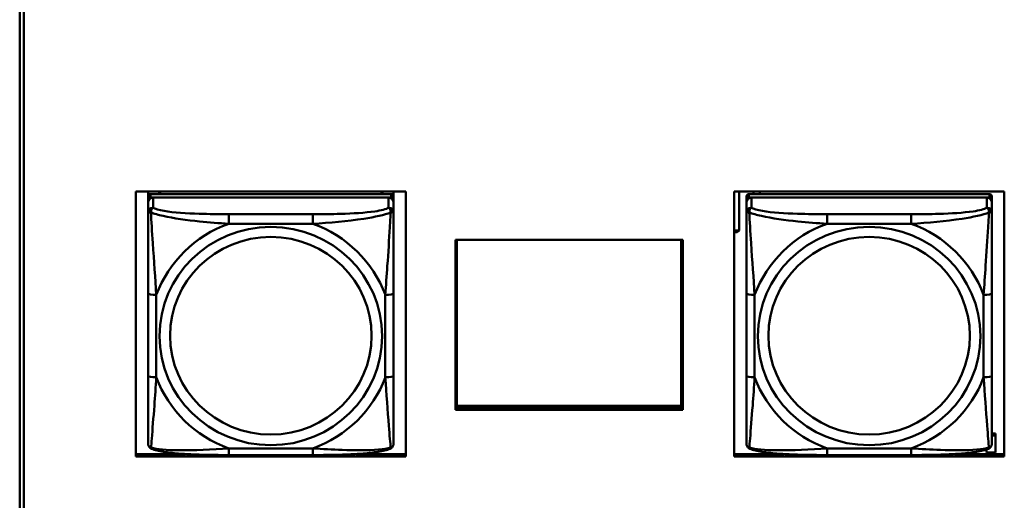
# Model space of a CAD drawing. Header units: inches. Extents: x 7.7 to 68.4, y -5.1 to 39.9.
# Tile 111 of 172: x 52.9 to 55.3, y 10.5 to 11.6. Entities that reach past the tile are written whole.
import ezdxf

# ---------------------------------------------------------------- set-up
doc = ezdxf.new("R2010")
doc.units = ezdxf.units.IN
doc.header["$MEASUREMENT"] = 0
doc.layers.add('Visible Edges(ROSSANSI)', color=7, linetype='Continuous', lineweight=50)
doc.layers.add('Visible Tangent Edges(ROSSANSI)', color=7, linetype='Continuous', lineweight=50)

msp = doc.modelspace()

# ---------------------------------------------------------------- linework, layer by layer
at = {"layer": 'Visible Edges(ROSSANSI)'}
for p, q in [((52.9145, 8.2273), (52.9145, 13.1804)), ((52.9245, 13.18), (52.9245, 8.2269)), ((53.1937, 10.5829), (53.1937, 11.2216)), ((53.1937, 11.2216), (53.8442, 11.2216)), ((53.2237, 11.2095), (53.2237, 11.2216)), ((53.2237, 11.2095), (53.2237, 11.2013)), ((53.8083, 11.2153), (53.2296, 11.2153)), ((53.2502, 11.2153), (53.2502, 11.2216)), ((53.254, 11.2153), (53.2509, 11.2216)), ((53.787, 11.2216), (53.7839, 11.2153)), ((53.7876, 11.2216), (53.7876, 11.2153)), ((53.8142, 11.2216), (53.8142, 11.2095)), ((53.8142, 11.2013), (53.8142, 11.2095)), ((53.8442, 11.2216), (53.8442, 10.5829)), ((54.6337, 10.5829), (54.6337, 11.2216)), ((54.6337, 11.2216), (55.2842, 11.2216)), ((54.6462, 11.1271), (54.6462, 11.2216)), ((54.6637, 11.2095), (54.6637, 11.2013)), ((55.2483, 11.2153), (54.6696, 11.2153)), ((54.6802, 11.2153), (54.6802, 11.2216)), ((54.6962, 11.2153), (54.6962, 11.2216)), ((55.2542, 11.2013), (55.2542, 11.2095)), ((55.2842, 11.2216), (55.2842, 10.5829)), ((53.2237, 11.1955), (53.2237, 11.2013)), ((53.2237, 11.1955), (53.2237, 11.1706)), ((53.2296, 11.2071), (53.8083, 11.2071)), ((53.8024, 11.2071), (53.2355, 11.2071)), ((53.8142, 11.2013), (53.8142, 11.1955)), ((53.8142, 11.1706), (53.8142, 11.1955)), ((54.6637, 11.1955), (54.6637, 11.2013)), ((54.6637, 11.1955), (54.6637, 11.1706)), ((54.6696, 11.2071), (55.2483, 11.2071)), ((55.2424, 11.2071), (54.6755, 11.2071)), ((55.2542, 11.2013), (55.2542, 11.1955)), ((55.2542, 11.1706), (55.2542, 11.1955)), ((54.6337, 11.1271), (54.6462, 11.1271)), ((54.6337, 11.1244), (54.6352, 11.1232)), ((54.6412, 11.1232), (54.6352, 11.1232)), ((54.6462, 11.1271), (54.6412, 11.1232)), ((53.9634, 11.1051), (54.5104, 11.1051)), ((53.9634, 10.6957), (53.9634, 11.1051)), ((53.9669, 10.7051), (53.9669, 11.1051)), ((54.5067, 11.1051), (54.5067, 10.7051)), ((54.5103, 11.1051), (54.5103, 10.6997)), ((54.5104, 11.1051), (54.5104, 10.6957)), ((53.2237, 10.9761), (53.2237, 10.7775)), ((53.8142, 10.7775), (53.8142, 10.9761)), ((54.6637, 10.9761), (54.6637, 10.7775)), ((55.2542, 10.7775), (55.2542, 10.9761)), ((53.9634, 10.7187), (53.9669, 10.7187)), ((54.5067, 10.7187), (54.5103, 10.7187)), ((53.9634, 10.7017), (54.5103, 10.7017)), ((54.5103, 10.6997), (53.9634, 10.6997)), ((54.5104, 10.6957), (53.9634, 10.6957)), ((54.5067, 10.7051), (53.9669, 10.7051)), ((55.2542, 10.6383), (55.2632, 10.6383)), ((55.2542, 10.6337), (55.2632, 10.6337)), ((55.2632, 10.6383), (55.2632, 10.6337)), ((55.2632, 10.6337), (55.2632, 10.5925)), ((55.2412, 10.5925), (55.2412, 10.5998)), ((53.1937, 10.589), (53.3135, 10.589)), ((53.8442, 10.5829), (53.1937, 10.5829)), ((53.6201, 10.5866), (53.4178, 10.5866)), ((53.7244, 10.589), (53.8442, 10.589)), ((54.6337, 10.589), (54.7533, 10.589)), ((55.2842, 10.5829), (54.6337, 10.5829)), ((55.0601, 10.5866), (54.8578, 10.5866)), ((55.1646, 10.589), (55.2842, 10.589)), ((55.2632, 10.5925), (55.2412, 10.5925))]:
    msp.add_line(p, q, dxfattribs=at)
for centre, major_axis, start_param, end_param in [((53.2296, 11.2095), (-0.00591, 0), 4.712389, 6.283185), ((53.8083, 11.2095), (0.00591, 0), 0, 1.570796), ((54.6696, 11.2095), (-0.00591, 0), 4.712389, 6.283185), ((55.2483, 11.2095), (0.00591, 0), 0, 1.570796), ((53.2296, 11.2013), (-0.00591, 0), 4.712389, 6.283185), ((53.2355, 11.1955), (-0.0118, 0), 4.712389, 6.283185), ((53.8024, 11.1955), (0.0118, 0), 0, 1.570796), ((53.8083, 11.2013), (0.00591, 0), 0, 1.570796), ((54.6696, 11.2013), (-0.00591, 0), 4.712389, 6.283185), ((54.6755, 11.1955), (-0.0118, 0), 4.712389, 6.283185), ((55.2424, 11.1955), (0.0118, 0), 0, 1.570796), ((55.2483, 11.2013), (0.00591, 0), 0, 1.570796)]:
    msp.add_ellipse(centre, major_axis=major_axis, ratio=0.981793, start_param=start_param, end_param=end_param, dxfattribs=at)
for points, knots in [([(53.2237, 11.1706), (53.2237, 11.1615), (53.2237, 11.1462), (53.2237, 11.1291), (53.2237, 11.1026), (53.2237, 11.0724), (53.2237, 11.043), (53.2237, 11.0205), (53.2237, 10.9981), (53.2237, 10.9761)], [-0.7968224, -0.7968224, -0.7968224, -0.7968224, -0.6514613, -0.6514613, -0.6514613, -0.427691, -0.427691, -0.427691, -0.2569517, -0.2569517, -0.2569517, -0.2569517]), ([(53.8142, 10.9761), (53.8142, 10.9994), (53.8142, 11.0231), (53.8142, 11.0468), (53.8142, 11.0779), (53.8142, 11.1102), (53.8142, 11.137), (53.8142, 11.1508), (53.8142, 11.1629), (53.8142, 11.1706)], [0.2569537, 0.2569537, 0.2569537, 0.2569537, 0.4371919, 0.4371919, 0.4371919, 0.6739428, 0.6739428, 0.6739428, 0.7963818, 0.7963818, 0.7963818, 0.7963818]), ([(54.6637, 11.1706), (54.6637, 11.1615), (54.6637, 11.1462), (54.6637, 11.1291), (54.6637, 11.1026), (54.6637, 11.0724), (54.6637, 11.043), (54.6637, 11.0205), (54.6637, 10.9981), (54.6637, 10.9761)], [-0.7968224, -0.7968224, -0.7968224, -0.7968224, -0.6514613, -0.6514613, -0.6514613, -0.427691, -0.427691, -0.427691, -0.2569517, -0.2569517, -0.2569517, -0.2569517]), ([(55.2542, 10.9761), (55.2542, 10.9994), (55.2542, 11.0231), (55.2542, 11.0468), (55.2542, 11.0779), (55.2542, 11.1102), (55.2542, 11.137), (55.2542, 11.1508), (55.2542, 11.1629), (55.2542, 11.1706)], [0.2569537, 0.2569537, 0.2569537, 0.2569537, 0.4371919, 0.4371919, 0.4371919, 0.6739428, 0.6739428, 0.6739428, 0.7963818, 0.7963818, 0.7963818, 0.7963818]), ([(53.2237, 10.7775), (53.2237, 10.7543), (53.2237, 10.7309), (53.2237, 10.7087), (53.2237, 10.6796), (53.2237, 10.6513), (53.2237, 10.6324), (53.2237, 10.6227), (53.2237, 10.6158), (53.2237, 10.614)], [0.2569537, 0.2569537, 0.2569537, 0.2569537, 0.4371919, 0.4371919, 0.4371919, 0.6739428, 0.6739428, 0.6739428, 0.7963818, 0.7963818, 0.7963818, 0.7963818]), ([(53.8142, 10.614), (53.8142, 10.6161), (53.8142, 10.6254), (53.8142, 10.6381), (53.8142, 10.6577), (53.8142, 10.6846), (53.8142, 10.7123), (53.8142, 10.7334), (53.8142, 10.7555), (53.8142, 10.7775)], [-0.7968224, -0.7968224, -0.7968224, -0.7968224, -0.6514613, -0.6514613, -0.6514613, -0.427691, -0.427691, -0.427691, -0.2569517, -0.2569517, -0.2569517, -0.2569517]), ([(54.6637, 10.7775), (54.6637, 10.7543), (54.6637, 10.7309), (54.6637, 10.7087), (54.6637, 10.6796), (54.6637, 10.6513), (54.6637, 10.6324), (54.6637, 10.6227), (54.6637, 10.6158), (54.6637, 10.614)], [0.2569537, 0.2569537, 0.2569537, 0.2569537, 0.4371919, 0.4371919, 0.4371919, 0.6739428, 0.6739428, 0.6739428, 0.7963818, 0.7963818, 0.7963818, 0.7963818]), ([(55.2542, 10.614), (55.2542, 10.6161), (55.2542, 10.6254), (55.2542, 10.6381), (55.2542, 10.6577), (55.2542, 10.6846), (55.2542, 10.7123), (55.2542, 10.7334), (55.2542, 10.7555), (55.2542, 10.7775)], [-0.7968224, -0.7968224, -0.7968224, -0.7968224, -0.6514613, -0.6514613, -0.6514613, -0.427691, -0.427691, -0.427691, -0.2569517, -0.2569517, -0.2569517, -0.2569517]), ([(53.2317, 10.6017), (53.2306, 10.6021), (53.2295, 10.6027), (53.2276, 10.6043), (53.2267, 10.6052), (53.2254, 10.6072), (53.2249, 10.6082), (53.2242, 10.6101), (53.2239, 10.611), (53.2237, 10.6126), (53.2237, 10.6133), (53.2237, 10.614)], [0.02510739, 0.02510739, 0.02510739, 0.02510739, 0.03073999, 0.03073999, 0.03637259, 0.03637259, 0.0420052, 0.0420052, 0.0476378, 0.0476378, 0.0532704, 0.0532704, 0.0532704, 0.0532704]), ([(53.4178, 10.5866), (53.4042, 10.5866), (53.3906, 10.5866), (53.3633, 10.587), (53.3497, 10.5873), (53.3229, 10.5884), (53.3095, 10.5891), (53.2839, 10.5912), (53.2717, 10.5926), (53.2496, 10.5962), (53.2401, 10.5982), (53.2317, 10.6017)], [0.2569517, 0.2569517, 0.2569517, 0.2569517, 0.3597049, 0.3597049, 0.4624581, 0.4624581, 0.5652112, 0.5652112, 0.6679644, 0.6679644, 0.7707176, 0.7707176, 0.7707176, 0.7707176]), ([(53.8062, 10.6017), (53.7977, 10.5982), (53.7882, 10.5962), (53.7662, 10.5926), (53.754, 10.5912), (53.7283, 10.5891), (53.715, 10.5884), (53.6882, 10.5873), (53.6746, 10.587), (53.6473, 10.5866), (53.6336, 10.5866), (53.6201, 10.5866)], [-0.7703505, -0.7703505, -0.7703505, -0.7703505, -0.6676711, -0.6676711, -0.5649918, -0.5649918, -0.4623124, -0.4623124, -0.3596331, -0.3596331, -0.2569537, -0.2569537, -0.2569537, -0.2569537]), ([(53.8062, 10.6017), (53.8072, 10.6021), (53.8083, 10.6027), (53.8103, 10.6043), (53.8111, 10.6052), (53.8125, 10.6072), (53.813, 10.6082), (53.8137, 10.6101), (53.8139, 10.611), (53.8142, 10.6126), (53.8142, 10.6133), (53.8142, 10.614)], [0.02510739, 0.02510739, 0.02510739, 0.02510739, 0.03073999, 0.03073999, 0.03637259, 0.03637259, 0.0420052, 0.0420052, 0.0476378, 0.0476378, 0.0532704, 0.0532704, 0.0532704, 0.0532704]), ([(54.6717, 10.6017), (54.6706, 10.6021), (54.6695, 10.6027), (54.6676, 10.6043), (54.6667, 10.6052), (54.6654, 10.6072), (54.6649, 10.6082), (54.6642, 10.6101), (54.6639, 10.611), (54.6637, 10.6126), (54.6637, 10.6133), (54.6637, 10.614)], [0.02510739, 0.02510739, 0.02510739, 0.02510739, 0.03073999, 0.03073999, 0.03637259, 0.03637259, 0.0420052, 0.0420052, 0.0476378, 0.0476378, 0.0532704, 0.0532704, 0.0532704, 0.0532704]), ([(54.8578, 10.5866), (54.8442, 10.5866), (54.8306, 10.5866), (54.8033, 10.587), (54.7897, 10.5873), (54.7629, 10.5884), (54.7495, 10.5891), (54.7239, 10.5912), (54.7117, 10.5926), (54.6896, 10.5962), (54.6801, 10.5982), (54.6717, 10.6017)], [0.2569517, 0.2569517, 0.2569517, 0.2569517, 0.3597049, 0.3597049, 0.4624581, 0.4624581, 0.5652112, 0.5652112, 0.6679644, 0.6679644, 0.7707176, 0.7707176, 0.7707176, 0.7707176]), ([(55.2462, 10.6017), (55.2377, 10.5982), (55.2282, 10.5962), (55.2062, 10.5926), (55.194, 10.5912), (55.1683, 10.5891), (55.155, 10.5884), (55.1282, 10.5873), (55.1146, 10.587), (55.0873, 10.5866), (55.0736, 10.5866), (55.0601, 10.5866)], [-0.7703505, -0.7703505, -0.7703505, -0.7703505, -0.6676711, -0.6676711, -0.5649918, -0.5649918, -0.4623124, -0.4623124, -0.3596331, -0.3596331, -0.2569537, -0.2569537, -0.2569537, -0.2569537]), ([(55.2462, 10.6017), (55.2472, 10.6021), (55.2483, 10.6027), (55.2503, 10.6043), (55.2511, 10.6052), (55.2525, 10.6072), (55.253, 10.6082), (55.2537, 10.6101), (55.2539, 10.611), (55.2542, 10.6126), (55.2542, 10.6133), (55.2542, 10.614)], [0.02510739, 0.02510739, 0.02510739, 0.02510739, 0.03073999, 0.03073999, 0.03637259, 0.03637259, 0.0420052, 0.0420052, 0.0476378, 0.0476378, 0.0532704, 0.0532704, 0.0532704, 0.0532704])]:
    msp.add_open_spline(points, degree=3, knots=knots, dxfattribs=at)
at = {"layer": 'Visible Tangent Edges(ROSSANSI)'}
for p, q in [((53.2296, 11.2071), (53.2296, 11.2153)), ((53.8083, 11.2153), (53.8083, 11.2071)), ((54.6696, 11.2071), (54.6696, 11.2153)), ((55.2483, 11.2153), (55.2483, 11.2071)), ((53.2355, 11.1822), (53.2355, 11.2071)), ((53.8024, 11.2071), (53.8024, 11.1822)), ((54.6755, 11.1822), (54.6755, 11.2071)), ((55.2424, 11.2071), (55.2424, 11.1822)), ((53.4178, 11.1667), (53.4178, 11.1437)), ((53.6201, 11.1667), (53.4178, 11.1667)), ((53.6201, 11.1667), (53.6201, 11.1437)), ((54.8578, 11.1667), (54.8578, 11.1437)), ((55.0601, 11.1667), (54.8578, 11.1667)), ((55.0601, 11.1667), (55.0601, 11.1437)), ((53.4178, 11.1437), (53.6201, 11.1437)), ((54.8578, 11.1437), (55.0601, 11.1437)), ((53.2433, 10.7738), (53.2433, 10.9724)), ((53.7945, 10.9724), (53.7945, 10.7738)), ((54.6833, 10.7738), (54.6833, 10.9724)), ((55.2345, 10.9724), (55.2345, 10.7738)), ((53.6201, 10.6025), (53.4178, 10.6025)), ((53.4178, 10.5866), (53.4178, 10.6025)), ((53.6201, 10.5866), (53.6201, 10.6025)), ((55.0601, 10.6025), (54.8578, 10.6025)), ((54.8578, 10.5866), (54.8578, 10.6025)), ((55.0601, 10.5866), (55.0601, 10.6025))]:
    msp.add_line(p, q, dxfattribs=at)
for centre, major_axis, ratio, start_param, end_param in [((53.2355, 11.1706), (-0.0118, 0), 0.981793, 4.712389, 6.283185), ((53.8024, 11.1706), (0.0118, 0), 0.981793, 0, 1.570796), ((54.6755, 11.1706), (-0.0118, 0), 0.981793, 4.712389, 6.283185), ((55.2424, 11.1706), (0.0118, 0), 0.981793, 0, 1.570796), ((53.5189, 10.8731), (-0.2936, 0), 0.981793, 5.064156, 5.931419), ((53.5189, 10.8731), (0.2936, 0), 0.981793, 0.351767, 1.21903), ((54.9589, 10.8731), (-0.2936, 0), 0.981793, 5.064156, 5.931419), ((54.9589, 10.8731), (0.2936, 0), 0.981793, 0.351767, 1.21903), ((53.2433, 10.9761), (-0.0197, 0), 0.189952, 0, 1.570796), ((53.7945, 10.9761), (0.0197, 0), 0.189952, 4.712389, 6.283185), ((54.6833, 10.9761), (-0.0197, 0), 0.189952, 0, 1.570796), ((55.2345, 10.9761), (0.0197, 0), 0.189952, 4.712389, 6.283185), ((53.2433, 10.7775), (-0.0197, 0), 0.189952, 0, 1.570796), ((53.5189, 10.8731), (-0.2936, 0), 0.981793, 0.351767, 1.21903), ((53.5189, 10.8731), (0.2936, 0), 0.981793, 5.064156, 5.931419), ((53.7945, 10.7775), (0.0197, 0), 0.189952, 4.712389, 6.283185), ((54.6833, 10.7775), (-0.0197, 0), 0.189952, 0, 1.570796), ((54.9589, 10.8731), (-0.2936, 0), 0.981793, 0.351767, 1.21903), ((54.9589, 10.8731), (0.2936, 0), 0.981793, 5.064156, 5.931419), ((55.2345, 10.7775), (0.0197, 0), 0.189952, 4.712389, 6.283185)]:
    msp.add_ellipse(centre, major_axis=major_axis, ratio=ratio, start_param=start_param, end_param=end_param, dxfattribs=at)
for centre, major_axis in [((53.5189, 10.8731), (-0.2678, 0)), ((54.9589, 10.8731), (-0.2678, 0)), ((53.5189, 10.8739), (-0.2424, 0)), ((54.9589, 10.8739), (-0.2424, 0))]:
    msp.add_ellipse(centre, major_axis=major_axis, ratio=0.981793, dxfattribs=at)
for points, knots in [([(53.2237, 11.1706), (53.2237, 11.1709), (53.2237, 11.1711), (53.224, 11.1714), (53.2242, 11.1715), (53.2245, 11.1717), (53.2247, 11.1717), (53.225, 11.1718), (53.2251, 11.1718), (53.2256, 11.1718), (53.2259, 11.1718), (53.2268, 11.1717), (53.2275, 11.1716), (53.2289, 11.1712), (53.2297, 11.171), (53.2305, 11.1707)], [-0.0532704, -0.0532704, -0.0532704, -0.0532704, -0.04377373, -0.04377373, -0.03521335, -0.03521335, -0.02986312, -0.02986312, -0.02651922, -0.02651922, -0.01983142, -0.01983142, -0.00913095, -0.00913095, 0.00023197, 0.00023197, 0.00023197, 0.00023197]), ([(53.2305, 11.1707), (53.2305, 11.1718), (53.2305, 11.1728), (53.2308, 11.1748), (53.231, 11.1758), (53.2314, 11.1772), (53.2316, 11.1778), (53.2319, 11.1785), (53.2321, 11.1787), (53.2324, 11.1793), (53.2326, 11.1796), (53.2332, 11.1804), (53.2335, 11.1808), (53.2344, 11.1816), (53.2349, 11.1819), (53.2355, 11.1822)], [-0.00023197, -0.00023197, -0.00023197, -0.00023197, 0.00913095, 0.00913095, 0.01983142, 0.01983142, 0.02651922, 0.02651922, 0.02986312, 0.02986312, 0.03521335, 0.03521335, 0.04377373, 0.04377373, 0.0532704, 0.0532704, 0.0532704, 0.0532704]), ([(53.2305, 11.1707), (53.2382, 11.1678), (53.2482, 11.1649), (53.2852, 11.1567), (53.3169, 11.1524), (53.3712, 11.1468), (53.3944, 11.145), (53.4178, 11.1437)], [-0.7478145, -0.7478145, -0.7478145, -0.7478145, -0.6493253, -0.6493253, -0.427691, -0.427691, -0.2569537, -0.2569537, -0.2569537, -0.2569537]), ([(53.2433, 10.9724), (53.2409, 11.0121), (53.2376, 11.0542), (53.233, 11.1242), (53.2314, 11.1517), (53.2305, 11.1707)], [0.2569517, 0.2569517, 0.2569517, 0.2569517, 0.5559983, 0.5559983, 0.7482818, 0.7482818, 0.7482818, 0.7482818]), ([(53.4178, 11.1667), (53.3941, 11.1667), (53.3701, 11.1669), (53.3468, 11.1676), (53.3161, 11.1686), (53.2852, 11.1706), (53.262, 11.1746), (53.2499, 11.1767), (53.2403, 11.1793), (53.2355, 11.1822)], [0.2569537, 0.2569537, 0.2569537, 0.2569537, 0.4371919, 0.4371919, 0.4371919, 0.6739428, 0.6739428, 0.6739428, 0.7963818, 0.7963818, 0.7963818, 0.7963818]), ([(53.8024, 11.1822), (53.7967, 11.1787), (53.7842, 11.1757), (53.769, 11.1735), (53.7455, 11.1701), (53.7164, 11.1684), (53.6873, 11.1675), (53.6651, 11.1669), (53.6425, 11.1667), (53.6201, 11.1667)], [-0.7968224, -0.7968224, -0.7968224, -0.7968224, -0.6514613, -0.6514613, -0.6514613, -0.427691, -0.427691, -0.427691, -0.2569517, -0.2569517, -0.2569517, -0.2569517]), ([(53.6201, 11.1437), (53.6606, 11.146), (53.7029, 11.1498), (53.7686, 11.1598), (53.793, 11.1649), (53.8074, 11.1707)], [0.2569517, 0.2569517, 0.2569517, 0.2569517, 0.5559983, 0.5559983, 0.7482818, 0.7482818, 0.7482818, 0.7482818]), ([(53.8074, 11.1707), (53.8069, 11.1607), (53.8062, 11.1486), (53.8037, 11.1065), (53.8015, 11.0734), (53.7976, 11.0183), (53.7959, 10.9953), (53.7945, 10.9724)], [-0.7478145, -0.7478145, -0.7478145, -0.7478145, -0.6493253, -0.6493253, -0.427691, -0.427691, -0.2569537, -0.2569537, -0.2569537, -0.2569537]), ([(53.8024, 11.1822), (53.8029, 11.1819), (53.8034, 11.1816), (53.8043, 11.1808), (53.8047, 11.1804), (53.8053, 11.1796), (53.8055, 11.1793), (53.8058, 11.1787), (53.8059, 11.1785), (53.8062, 11.1778), (53.8064, 11.1772), (53.8069, 11.1758), (53.8071, 11.1748), (53.8073, 11.1728), (53.8074, 11.1718), (53.8074, 11.1707)], [-0.0532704, -0.0532704, -0.0532704, -0.0532704, -0.04377373, -0.04377373, -0.03521335, -0.03521335, -0.02986312, -0.02986312, -0.02651922, -0.02651922, -0.01983142, -0.01983142, -0.00913095, -0.00913095, 0.00023197, 0.00023197, 0.00023197, 0.00023197]), ([(53.8074, 11.1707), (53.8082, 11.171), (53.8089, 11.1712), (53.8104, 11.1716), (53.8111, 11.1717), (53.812, 11.1718), (53.8123, 11.1718), (53.8127, 11.1718), (53.8128, 11.1718), (53.8132, 11.1717), (53.8133, 11.1717), (53.8137, 11.1715), (53.8139, 11.1714), (53.8141, 11.1711), (53.8142, 11.1709), (53.8142, 11.1706)], [-0.00023197, -0.00023197, -0.00023197, -0.00023197, 0.00913095, 0.00913095, 0.01983142, 0.01983142, 0.02651922, 0.02651922, 0.02986312, 0.02986312, 0.03521335, 0.03521335, 0.04377373, 0.04377373, 0.0532704, 0.0532704, 0.0532704, 0.0532704]), ([(54.6637, 11.1706), (54.6637, 11.1709), (54.6637, 11.1711), (54.664, 11.1714), (54.6642, 11.1715), (54.6645, 11.1717), (54.6647, 11.1717), (54.665, 11.1718), (54.6651, 11.1718), (54.6656, 11.1718), (54.6659, 11.1718), (54.6668, 11.1717), (54.6675, 11.1716), (54.6689, 11.1712), (54.6697, 11.171), (54.6705, 11.1707)], [-0.0532704, -0.0532704, -0.0532704, -0.0532704, -0.04377373, -0.04377373, -0.03521335, -0.03521335, -0.02986312, -0.02986312, -0.02651922, -0.02651922, -0.01983142, -0.01983142, -0.00913095, -0.00913095, 0.00023197, 0.00023197, 0.00023197, 0.00023197]), ([(54.6705, 11.1707), (54.6705, 11.1718), (54.6705, 11.1728), (54.6708, 11.1748), (54.671, 11.1758), (54.6714, 11.1772), (54.6716, 11.1778), (54.6719, 11.1785), (54.6721, 11.1787), (54.6724, 11.1793), (54.6726, 11.1796), (54.6732, 11.1804), (54.6735, 11.1808), (54.6744, 11.1816), (54.6749, 11.1819), (54.6755, 11.1822)], [-0.00023197, -0.00023197, -0.00023197, -0.00023197, 0.00913095, 0.00913095, 0.01983142, 0.01983142, 0.02651922, 0.02651922, 0.02986312, 0.02986312, 0.03521335, 0.03521335, 0.04377373, 0.04377373, 0.0532704, 0.0532704, 0.0532704, 0.0532704]), ([(54.6705, 11.1707), (54.6782, 11.1678), (54.6882, 11.1649), (54.7252, 11.1567), (54.7569, 11.1524), (54.8112, 11.1468), (54.8344, 11.145), (54.8578, 11.1437)], [-0.7478145, -0.7478145, -0.7478145, -0.7478145, -0.6493253, -0.6493253, -0.427691, -0.427691, -0.2569537, -0.2569537, -0.2569537, -0.2569537]), ([(54.6833, 10.9724), (54.6809, 11.0121), (54.6776, 11.0542), (54.673, 11.1242), (54.6714, 11.1517), (54.6705, 11.1707)], [0.2569517, 0.2569517, 0.2569517, 0.2569517, 0.5559983, 0.5559983, 0.7482818, 0.7482818, 0.7482818, 0.7482818]), ([(54.8578, 11.1667), (54.8341, 11.1667), (54.8101, 11.1669), (54.7868, 11.1676), (54.7561, 11.1686), (54.7252, 11.1706), (54.702, 11.1746), (54.6899, 11.1767), (54.6803, 11.1793), (54.6755, 11.1822)], [0.2569537, 0.2569537, 0.2569537, 0.2569537, 0.4371919, 0.4371919, 0.4371919, 0.6739428, 0.6739428, 0.6739428, 0.7963818, 0.7963818, 0.7963818, 0.7963818]), ([(55.2424, 11.1822), (55.2367, 11.1787), (55.2242, 11.1757), (55.209, 11.1735), (55.1855, 11.1701), (55.1564, 11.1684), (55.1273, 11.1675), (55.1051, 11.1669), (55.0825, 11.1667), (55.0601, 11.1667)], [-0.7968224, -0.7968224, -0.7968224, -0.7968224, -0.6514613, -0.6514613, -0.6514613, -0.427691, -0.427691, -0.427691, -0.2569517, -0.2569517, -0.2569517, -0.2569517]), ([(55.0601, 11.1437), (55.1006, 11.146), (55.1429, 11.1498), (55.2086, 11.1598), (55.233, 11.1649), (55.2474, 11.1707)], [0.2569517, 0.2569517, 0.2569517, 0.2569517, 0.5559983, 0.5559983, 0.7482818, 0.7482818, 0.7482818, 0.7482818]), ([(55.2474, 11.1707), (55.2469, 11.1607), (55.2462, 11.1486), (55.2437, 11.1065), (55.2415, 11.0734), (55.2376, 11.0183), (55.2359, 10.9953), (55.2345, 10.9724)], [-0.7478145, -0.7478145, -0.7478145, -0.7478145, -0.6493253, -0.6493253, -0.427691, -0.427691, -0.2569537, -0.2569537, -0.2569537, -0.2569537]), ([(55.2424, 11.1822), (55.2429, 11.1819), (55.2434, 11.1816), (55.2443, 11.1808), (55.2447, 11.1804), (55.2453, 11.1796), (55.2455, 11.1793), (55.2458, 11.1787), (55.2459, 11.1785), (55.2462, 11.1778), (55.2464, 11.1772), (55.2469, 11.1758), (55.2471, 11.1748), (55.2473, 11.1728), (55.2474, 11.1718), (55.2474, 11.1707)], [-0.0532704, -0.0532704, -0.0532704, -0.0532704, -0.04377373, -0.04377373, -0.03521335, -0.03521335, -0.02986312, -0.02986312, -0.02651922, -0.02651922, -0.01983142, -0.01983142, -0.00913095, -0.00913095, 0.00023197, 0.00023197, 0.00023197, 0.00023197]), ([(55.2474, 11.1707), (55.2482, 11.171), (55.2489, 11.1712), (55.2504, 11.1716), (55.2511, 11.1717), (55.252, 11.1718), (55.2523, 11.1718), (55.2527, 11.1718), (55.2528, 11.1718), (55.2532, 11.1717), (55.2533, 11.1717), (55.2537, 11.1715), (55.2539, 11.1714), (55.2541, 11.1711), (55.2542, 11.1709), (55.2542, 11.1706)], [-0.00023197, -0.00023197, -0.00023197, -0.00023197, 0.00913095, 0.00913095, 0.01983142, 0.01983142, 0.02651922, 0.02651922, 0.02986312, 0.02986312, 0.03521335, 0.03521335, 0.04377373, 0.04377373, 0.0532704, 0.0532704, 0.0532704, 0.0532704]), ([(53.2305, 10.6043), (53.231, 10.6094), (53.2316, 10.617), (53.2341, 10.6476), (53.2364, 10.6767), (53.2403, 10.7282), (53.2419, 10.7508), (53.2433, 10.7738)], [-0.7478145, -0.7478145, -0.7478145, -0.7478145, -0.6493253, -0.6493253, -0.427691, -0.427691, -0.2569537, -0.2569537, -0.2569537, -0.2569537]), ([(53.7945, 10.7738), (53.7969, 10.734), (53.8002, 10.693), (53.8048, 10.634), (53.8064, 10.6136), (53.8074, 10.6043)], [0.2569517, 0.2569517, 0.2569517, 0.2569517, 0.5559983, 0.5559983, 0.7482818, 0.7482818, 0.7482818, 0.7482818]), ([(54.6705, 10.6043), (54.671, 10.6094), (54.6716, 10.617), (54.6741, 10.6476), (54.6764, 10.6767), (54.6803, 10.7282), (54.6819, 10.7508), (54.6833, 10.7738)], [-0.7478145, -0.7478145, -0.7478145, -0.7478145, -0.6493253, -0.6493253, -0.427691, -0.427691, -0.2569537, -0.2569537, -0.2569537, -0.2569537]), ([(55.2345, 10.7738), (55.2369, 10.734), (55.2402, 10.693), (55.2448, 10.634), (55.2464, 10.6136), (55.2474, 10.6043)], [0.2569517, 0.2569517, 0.2569517, 0.2569517, 0.5559983, 0.5559983, 0.7482818, 0.7482818, 0.7482818, 0.7482818]), ([(53.2305, 10.6043), (53.2297, 10.6046), (53.2289, 10.6049), (53.2275, 10.6058), (53.2268, 10.6063), (53.2259, 10.6072), (53.2256, 10.6076), (53.2251, 10.6083), (53.225, 10.6085), (53.2247, 10.6091), (53.2245, 10.6094), (53.2242, 10.6104), (53.224, 10.611), (53.2237, 10.6124), (53.2237, 10.6132), (53.2237, 10.614)], [-0.00023197, -0.00023197, -0.00023197, -0.00023197, 0.00913095, 0.00913095, 0.01983142, 0.01983142, 0.02651922, 0.02651922, 0.02986312, 0.02986312, 0.03521335, 0.03521335, 0.04377373, 0.04377373, 0.0532704, 0.0532704, 0.0532704, 0.0532704]), ([(53.2317, 10.6017), (53.2315, 10.6018), (53.2314, 10.6018), (53.231, 10.6022), (53.2308, 10.6025), (53.2305, 10.6033), (53.2305, 10.6038), (53.2305, 10.6043)], [-0.02510739, -0.02510739, -0.02510739, -0.02510739, -0.01983142, -0.01983142, -0.00913095, -0.00913095, 0.00023197, 0.00023197, 0.00023197, 0.00023197]), ([(53.4178, 10.6025), (53.3773, 10.6001), (53.3349, 10.5974), (53.2693, 10.5984), (53.2449, 10.6004), (53.2305, 10.6043)], [0.2569517, 0.2569517, 0.2569517, 0.2569517, 0.5559983, 0.5559983, 0.7482818, 0.7482818, 0.7482818, 0.7482818]), ([(53.8074, 10.6043), (53.7997, 10.6024), (53.7897, 10.6007), (53.7526, 10.5974), (53.7209, 10.5977), (53.6667, 10.5997), (53.6434, 10.6011), (53.6201, 10.6025)], [-0.7478145, -0.7478145, -0.7478145, -0.7478145, -0.6493253, -0.6493253, -0.427691, -0.427691, -0.2569537, -0.2569537, -0.2569537, -0.2569537]), ([(53.8074, 10.6043), (53.8074, 10.6038), (53.8073, 10.6033), (53.8071, 10.6025), (53.8069, 10.6022), (53.8065, 10.6018), (53.8063, 10.6018), (53.8062, 10.6017)], [-0.00023197, -0.00023197, -0.00023197, -0.00023197, 0.00913095, 0.00913095, 0.01983142, 0.01983142, 0.02510739, 0.02510739, 0.02510739, 0.02510739]), ([(53.8142, 10.614), (53.8142, 10.6132), (53.8141, 10.6124), (53.8139, 10.611), (53.8137, 10.6104), (53.8133, 10.6094), (53.8132, 10.6091), (53.8128, 10.6085), (53.8127, 10.6083), (53.8123, 10.6076), (53.812, 10.6072), (53.8111, 10.6063), (53.8104, 10.6058), (53.8089, 10.6049), (53.8082, 10.6046), (53.8074, 10.6043)], [-0.0532704, -0.0532704, -0.0532704, -0.0532704, -0.04377373, -0.04377373, -0.03521335, -0.03521335, -0.02986312, -0.02986312, -0.02651922, -0.02651922, -0.01983142, -0.01983142, -0.00913095, -0.00913095, 0.00023197, 0.00023197, 0.00023197, 0.00023197]), ([(54.6705, 10.6043), (54.6697, 10.6046), (54.6689, 10.6049), (54.6675, 10.6058), (54.6668, 10.6063), (54.6659, 10.6072), (54.6656, 10.6076), (54.6651, 10.6083), (54.665, 10.6085), (54.6647, 10.6091), (54.6645, 10.6094), (54.6642, 10.6104), (54.664, 10.611), (54.6637, 10.6124), (54.6637, 10.6132), (54.6637, 10.614)], [-0.00023197, -0.00023197, -0.00023197, -0.00023197, 0.00913095, 0.00913095, 0.01983142, 0.01983142, 0.02651922, 0.02651922, 0.02986312, 0.02986312, 0.03521335, 0.03521335, 0.04377373, 0.04377373, 0.0532704, 0.0532704, 0.0532704, 0.0532704]), ([(54.6717, 10.6017), (54.6715, 10.6018), (54.6714, 10.6018), (54.671, 10.6022), (54.6708, 10.6025), (54.6705, 10.6033), (54.6705, 10.6038), (54.6705, 10.6043)], [-0.02510739, -0.02510739, -0.02510739, -0.02510739, -0.01983142, -0.01983142, -0.00913095, -0.00913095, 0.00023197, 0.00023197, 0.00023197, 0.00023197]), ([(54.8578, 10.6025), (54.8173, 10.6001), (54.7749, 10.5974), (54.7093, 10.5984), (54.6849, 10.6004), (54.6705, 10.6043)], [0.2569517, 0.2569517, 0.2569517, 0.2569517, 0.5559983, 0.5559983, 0.7482818, 0.7482818, 0.7482818, 0.7482818]), ([(55.2474, 10.6043), (55.2397, 10.6024), (55.2297, 10.6007), (55.1926, 10.5974), (55.1609, 10.5977), (55.1067, 10.5997), (55.0834, 10.6011), (55.0601, 10.6025)], [-0.7478145, -0.7478145, -0.7478145, -0.7478145, -0.6493253, -0.6493253, -0.427691, -0.427691, -0.2569537, -0.2569537, -0.2569537, -0.2569537]), ([(55.2474, 10.6043), (55.2474, 10.6038), (55.2473, 10.6033), (55.2471, 10.6025), (55.2469, 10.6022), (55.2465, 10.6018), (55.2463, 10.6018), (55.2462, 10.6017)], [-0.00023197, -0.00023197, -0.00023197, -0.00023197, 0.00913095, 0.00913095, 0.01983142, 0.01983142, 0.02510739, 0.02510739, 0.02510739, 0.02510739]), ([(55.2542, 10.614), (55.2542, 10.6132), (55.2541, 10.6124), (55.2539, 10.611), (55.2537, 10.6104), (55.2533, 10.6094), (55.2532, 10.6091), (55.2528, 10.6085), (55.2527, 10.6083), (55.2523, 10.6076), (55.252, 10.6072), (55.2511, 10.6063), (55.2504, 10.6058), (55.2489, 10.6049), (55.2482, 10.6046), (55.2474, 10.6043)], [-0.0532704, -0.0532704, -0.0532704, -0.0532704, -0.04377373, -0.04377373, -0.03521335, -0.03521335, -0.02986312, -0.02986312, -0.02651922, -0.02651922, -0.01983142, -0.01983142, -0.00913095, -0.00913095, 0.00023197, 0.00023197, 0.00023197, 0.00023197])]:
    msp.add_open_spline(points, degree=3, knots=knots, dxfattribs=at)

doc.saveas('drawing.dxf')
